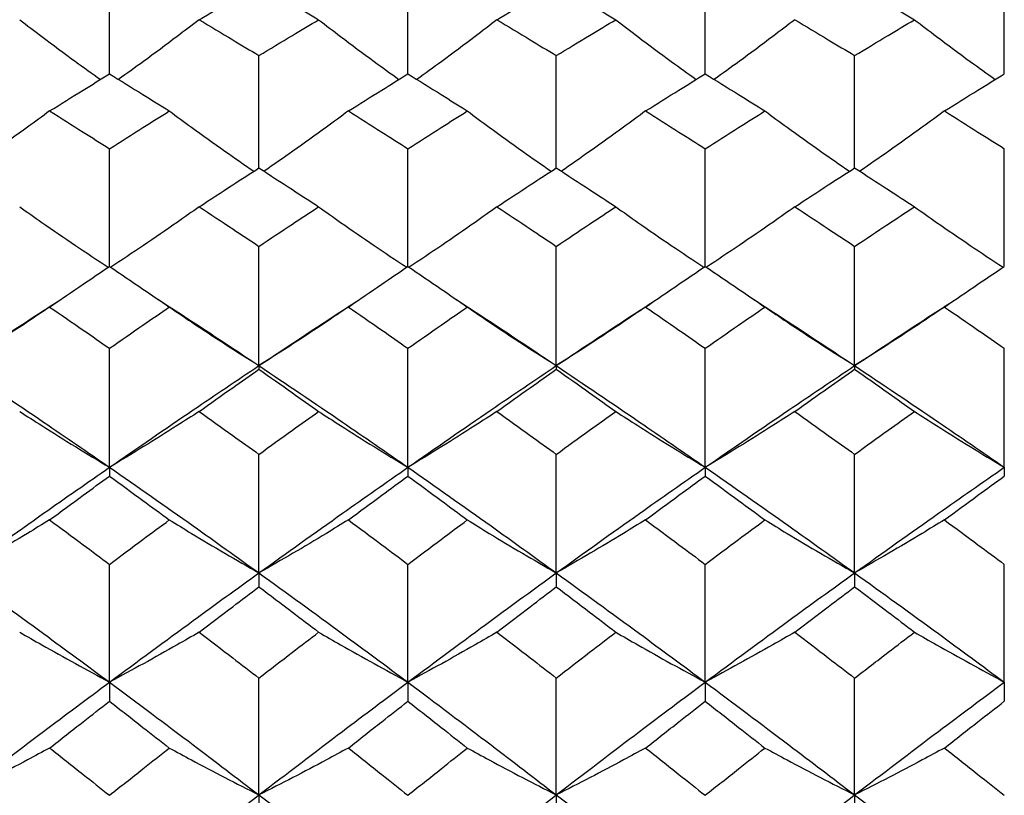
# Model space of a CAD drawing. Header units: inches. Extents: x 1.7 to 20.7, y 4 to 15.1.
# Tile 23 of 54: x 13.639 to 14.097, y 6.342 to 6.703. Entities that reach past the tile are written whole.
import ezdxf

# ---------------------------------------------------------------- set-up
doc = ezdxf.new("R2010")
doc.units = ezdxf.units.IN
doc.header["$MEASUREMENT"] = 0

msp = doc.modelspace()

# ---------------------------------------------------------------- linework, layer by layer
at = {"color": 7, "linetype": 'Continuous', "lineweight": 25}
for p, q in [((13.68046, 6.6775), (13.68046, 6.72713)), ((13.81938, 6.6775), (13.81938, 6.72713)), ((13.95778, 6.6775), (13.95778, 6.72713)), ((14.09701, 6.6775), (14.09701, 6.72713)), ((13.75004, 6.63376), (13.75004, 6.68599)), ((13.88846, 6.63376), (13.88846, 6.68599)), ((14.02734, 6.63376), (14.02734, 6.68599)), ((13.68046, 6.58793), (13.68046, 6.64267)), ((13.81938, 6.58793), (13.81938, 6.64267)), ((13.95778, 6.58793), (13.95778, 6.64267)), ((14.09701, 6.58793), (14.09701, 6.64267)), ((13.75004, 6.54175), (13.75004, 6.59726)), ((13.88846, 6.54175), (13.88846, 6.59726)), ((14.02734, 6.54175), (14.02734, 6.59726)), ((13.68046, 6.49445), (13.68046, 6.54983)), ((13.81938, 6.49445), (13.81938, 6.54983)), ((13.95778, 6.49445), (13.95778, 6.54983)), ((14.09701, 6.49445), (14.09701, 6.54983)), ((13.75004, 6.54175), (13.75004, 6.54011)), ((13.88846, 6.54175), (13.88846, 6.54011)), ((14.02734, 6.54175), (14.02734, 6.54011)), ((13.75004, 6.44532), (13.75004, 6.50047)), ((13.88846, 6.44532), (13.88846, 6.50047)), ((14.02734, 6.44532), (14.02734, 6.50047)), ((13.68046, 6.49445), (13.68046, 6.49038)), ((13.81938, 6.49445), (13.81938, 6.49038)), ((13.95778, 6.49445), (13.95778, 6.49038)), ((14.09701, 6.49445), (14.09701, 6.49038)), ((13.68046, 6.39448), (13.68046, 6.4493)), ((13.81938, 6.39448), (13.81938, 6.4493)), ((13.95778, 6.39448), (13.95778, 6.4493)), ((14.09701, 6.39448), (14.09701, 6.4493)), ((13.75004, 6.44532), (13.75004, 6.43885)), ((13.88846, 6.44532), (13.88846, 6.43885)), ((14.02734, 6.44532), (14.02734, 6.43885)), ((13.68046, 6.39448), (13.68046, 6.38561)), ((13.75004, 6.34201), (13.75004, 6.39639)), ((13.81938, 6.39448), (13.81938, 6.38561)), ((13.88846, 6.34201), (13.88846, 6.39639)), ((13.95778, 6.39448), (13.95778, 6.38561)), ((14.02734, 6.34201), (14.02734, 6.39639)), ((14.09701, 6.39448), (14.09701, 6.38561)), ((13.75004, 6.34201), (13.75004, 6.33075)), ((13.88846, 6.34201), (13.88846, 6.33075)), ((14.02734, 6.34201), (14.02734, 6.33075))]:
    msp.add_line(p, q, dxfattribs=at)
for points, knots in [([(13.72223, 6.70271), (13.72742, 6.70579), (13.73669, 6.71129), (13.74596, 6.7167), (13.75004, 6.71908)], [0, 0, 0, 0, 0.5601483, 1, 1, 1, 1]), ([(13.75004, 6.71908), (13.75522, 6.71605), (13.76448, 6.71064), (13.77374, 6.70513), (13.77781, 6.70271)], [0, 0, 0, 0, 0.560187, 1, 1, 1, 1]), ([(13.86083, 6.70271), (13.86598, 6.70579), (13.87519, 6.71129), (13.8844, 6.7167), (13.88846, 6.71908)], [0, 0, 0, 0, 0.559709, 1, 1, 1, 1]), ([(13.88846, 6.71908), (13.89362, 6.71605), (13.90285, 6.71063), (13.91208, 6.70514), (13.91615, 6.70271)], [0, 0, 0, 0, 0.5597473, 1, 1, 1, 1]), ([(14.02734, 6.71908), (14.03254, 6.71605), (14.04182, 6.71064), (14.05111, 6.70513), (14.0552, 6.70271)], [0, 0, 0, 0, 0.559941, 1, 1, 1, 1]), ([(13.63866, 6.70271), (13.64209, 6.7001), (13.65066, 6.69357), (13.66317, 6.68428), (13.67236, 6.6777), (13.67625, 6.67491)], [0, 0, 0, 0, 0.277546, 0.693952, 1, 1, 1, 1]), ([(13.72223, 6.70271), (13.7188, 6.7001), (13.71024, 6.69357), (13.69774, 6.68428), (13.68855, 6.6777), (13.68466, 6.67491)], [0, 0, 0, 0, 0.277535, 0.693928, 1, 1, 1, 1]), ([(13.72223, 6.70271), (13.72742, 6.69962), (13.73669, 6.69409), (13.74596, 6.68846), (13.75004, 6.68599)], [0, 0, 0, 0, 0.560148, 1, 1, 1, 1]), ([(13.75004, 6.68599), (13.75522, 6.68914), (13.76448, 6.69475), (13.77374, 6.70028), (13.77781, 6.70271)], [0, 0, 0, 0, 0.560187, 1, 1, 1, 1]), ([(13.77781, 6.70271), (13.78122, 6.7001), (13.78975, 6.69357), (13.80219, 6.68429), (13.81133, 6.6777), (13.8152, 6.67491)], [0, 0, 0, 0, 0.277535, 0.693919, 1, 1, 1, 1]), ([(13.86083, 6.70271), (13.85743, 6.7001), (13.84894, 6.69356), (13.83654, 6.68427), (13.82742, 6.6777), (13.82356, 6.67491)], [0, 0, 0, 0, 0.277541, 0.693944, 1, 1, 1, 1]), ([(13.86083, 6.70271), (13.86598, 6.69962), (13.87519, 6.69408), (13.8844, 6.68847), (13.88846, 6.68599)], [0, 0, 0, 0, 0.559709, 1, 1, 1, 1]), ([(13.88846, 6.68599), (13.89362, 6.68914), (13.90285, 6.69476), (13.91208, 6.70028), (13.91615, 6.70271)], [0, 0, 0, 0, 0.559747, 1, 1, 1, 1]), ([(13.91615, 6.70271), (13.91956, 6.7001), (13.92809, 6.69356), (13.94054, 6.68428), (13.9497, 6.6777), (13.95358, 6.67491)], [0, 0, 0, 0, 0.277556, 0.693984, 1, 1, 1, 1]), ([(13.99949, 6.70271), (13.99607, 6.7001), (13.98752, 6.69357), (13.97503, 6.68428), (13.96586, 6.6777), (13.96197, 6.67491)], [0, 0, 0, 0, 0.277525, 0.693895, 1, 1, 1, 1]), ([(13.99949, 6.70271), (14.00469, 6.69962), (14.01397, 6.69408), (14.02325, 6.68847), (14.02734, 6.68599)], [0, 0, 0, 0, 0.559902, 1, 1, 1, 1]), ([(14.02734, 6.68599), (14.03254, 6.68914), (14.04182, 6.69475), (14.05111, 6.70028), (14.0552, 6.70271)], [0, 0, 0, 0, 0.559941, 1, 1, 1, 1]), ([(14.0552, 6.70271), (14.05863, 6.7001), (14.0672, 6.69357), (14.07971, 6.68428), (14.0889, 6.6777), (14.0928, 6.67491)], [0, 0, 0, 0, 0.277549, 0.69396, 1, 1, 1, 1]), ([(13.65259, 6.66026), (13.6578, 6.6635), (13.66709, 6.66929), (13.67637, 6.67499), (13.68046, 6.6775)], [0, 0, 0, 0, 0.560052, 1, 1, 1, 1]), ([(13.68046, 6.6775), (13.68566, 6.6743), (13.69494, 6.6686), (13.70423, 6.66281), (13.70831, 6.66026)], [0, 0, 0, 0, 0.5600903, 1, 1, 1, 1]), ([(13.79168, 6.66026), (13.79685, 6.6635), (13.80609, 6.66929), (13.81532, 6.67499), (13.81938, 6.6775)], [0, 0, 0, 0, 0.560245, 1, 1, 1, 1]), ([(13.81938, 6.6775), (13.82455, 6.6743), (13.83377, 6.6686), (13.84298, 6.66281), (13.84703, 6.66026)], [0, 0, 0, 0, 0.560284, 1, 1, 1, 1]), ([(13.93001, 6.66026), (13.93519, 6.6635), (13.94444, 6.66929), (13.9537, 6.67499), (13.95778, 6.6775)], [0, 0, 0, 0, 0.559805, 1, 1, 1, 1]), ([(13.95778, 6.6775), (13.96296, 6.67431), (13.97223, 6.6686), (13.9815, 6.66281), (13.98558, 6.66026)], [0, 0, 0, 0, 0.559844, 1, 1, 1, 1]), ([(14.06913, 6.66026), (14.07434, 6.6635), (14.08363, 6.66929), (14.09292, 6.67499), (14.09701, 6.6775)], [0, 0, 0, 0, 0.559999, 1, 1, 1, 1]), ([(13.65259, 6.66026), (13.64917, 6.65774), (13.6406, 6.65144), (13.62748, 6.64207), (13.61768, 6.63531), (13.61318, 6.63221)], [0, 0, 0, 0, 0.264903, 0.662342, 1, 1, 1, 1]), ([(13.65259, 6.66026), (13.6578, 6.657), (13.66709, 6.65118), (13.67637, 6.64527), (13.68046, 6.64267)], [0, 0, 0, 0, 0.5600516, 1, 1, 1, 1]), ([(13.68046, 6.64267), (13.68566, 6.64598), (13.69494, 6.65188), (13.70423, 6.6577), (13.70831, 6.66026)], [0, 0, 0, 0, 0.56009, 1, 1, 1, 1]), ([(13.70831, 6.66026), (13.71173, 6.65774), (13.72029, 6.65145), (13.73337, 6.64208), (13.74316, 6.63532), (13.74765, 6.63221)], [0, 0, 0, 0, 0.264909, 0.662353, 1, 1, 1, 1]), ([(13.79168, 6.66026), (13.78827, 6.65774), (13.77973, 6.65144), (13.76668, 6.64207), (13.7569, 6.63531), (13.75242, 6.63221)], [0, 0, 0, 0, 0.264905, 0.66235, 1, 1, 1, 1]), ([(13.79168, 6.66026), (13.79685, 6.657), (13.80609, 6.65118), (13.81532, 6.64527), (13.81938, 6.64267)], [0, 0, 0, 0, 0.560245, 1, 1, 1, 1]), ([(13.81938, 6.64267), (13.82455, 6.64598), (13.83377, 6.65188), (13.84298, 6.6577), (13.84703, 6.66026)], [0, 0, 0, 0, 0.560284, 1, 1, 1, 1]), ([(13.84703, 6.66026), (13.85042, 6.65774), (13.85891, 6.65144), (13.8719, 6.64207), (13.88162, 6.63531), (13.88609, 6.63221)], [0, 0, 0, 0, 0.2649166, 0.6623747, 1, 1, 1, 1]), ([(13.93001, 6.66026), (13.9266, 6.65774), (13.91808, 6.65145), (13.90505, 6.64208), (13.8953, 6.63532), (13.89083, 6.63221)], [0, 0, 0, 0, 0.264899, 0.662325, 1, 1, 1, 1]), ([(13.93001, 6.66026), (13.93519, 6.657), (13.94444, 6.65118), (13.9537, 6.64527), (13.95778, 6.64267)], [0, 0, 0, 0, 0.559805, 1, 1, 1, 1]), ([(13.95778, 6.64267), (13.96296, 6.64598), (13.97223, 6.65188), (13.9815, 6.6577), (13.98558, 6.66026)], [0, 0, 0, 0, 0.559844, 1, 1, 1, 1]), ([(13.98558, 6.66026), (13.989, 6.65774), (13.99756, 6.65144), (14.01065, 6.64207), (14.02045, 6.63531), (14.02495, 6.63221)], [0, 0, 0, 0, 0.264913, 0.662369, 1, 1, 1, 1]), ([(14.06913, 6.66026), (14.06571, 6.65774), (14.05714, 6.65145), (14.04403, 6.64207), (14.03423, 6.63532), (14.02973, 6.63221)], [0, 0, 0, 0, 0.264902, 0.662339, 1, 1, 1, 1]), ([(14.06913, 6.66026), (14.07434, 6.657), (14.08363, 6.65118), (14.09292, 6.64527), (14.09701, 6.64267)], [0, 0, 0, 0, 0.559999, 1, 1, 1, 1]), ([(13.72223, 6.61567), (13.72742, 6.61907), (13.73669, 6.62513), (13.74596, 6.63112), (13.75004, 6.63376)], [0, 0, 0, 0, 0.560148, 1, 1, 1, 1]), ([(13.75004, 6.63376), (13.75522, 6.6304), (13.76448, 6.62441), (13.77374, 6.61834), (13.77781, 6.61567)], [0, 0, 0, 0, 0.560187, 1, 1, 1, 1]), ([(13.86083, 6.61567), (13.86598, 6.61907), (13.87519, 6.62514), (13.8844, 6.63112), (13.88846, 6.63376)], [0, 0, 0, 0, 0.559709, 1, 1, 1, 1]), ([(13.88846, 6.63376), (13.89362, 6.6304), (13.90285, 6.62441), (13.91208, 6.61834), (13.91615, 6.61567)], [0, 0, 0, 0, 0.5597473, 1, 1, 1, 1]), ([(13.99949, 6.61567), (14.00469, 6.61907), (14.01397, 6.62514), (14.02325, 6.63112), (14.02734, 6.63376)], [0, 0, 0, 0, 0.559902, 1, 1, 1, 1]), ([(14.02734, 6.63376), (14.03254, 6.6304), (14.04182, 6.62441), (14.05111, 6.61834), (14.0552, 6.61567)], [0, 0, 0, 0, 0.559941, 1, 1, 1, 1]), ([(13.63866, 6.61567), (13.64209, 6.61325), (13.65066, 6.60721), (13.66436, 6.5978), (13.67477, 6.59092), (13.67988, 6.58754)], [0, 0, 0, 0, 0.253422, 0.633635, 1, 1, 1, 1]), ([(13.72223, 6.61567), (13.7188, 6.61325), (13.71024, 6.60721), (13.69655, 6.5978), (13.68614, 6.59091), (13.68104, 6.58754)], [0, 0, 0, 0, 0.253419, 0.63363, 1, 1, 1, 1]), ([(13.72223, 6.61567), (13.72742, 6.61225), (13.73669, 6.60616), (13.74596, 6.59997), (13.75004, 6.59726)], [0, 0, 0, 0, 0.560148, 1, 1, 1, 1]), ([(13.75004, 6.59726), (13.75522, 6.60072), (13.76448, 6.60689), (13.77374, 6.61299), (13.77781, 6.61567)], [0, 0, 0, 0, 0.560187, 1, 1, 1, 1]), ([(13.77781, 6.61567), (13.78122, 6.61325), (13.78974, 6.60721), (13.80338, 6.59781), (13.81373, 6.59092), (13.8188, 6.58754)], [0, 0, 0, 0, 0.253424, 0.633635, 1, 1, 1, 1]), ([(13.86083, 6.61567), (13.85743, 6.61325), (13.84894, 6.6072), (13.83535, 6.5978), (13.82503, 6.59091), (13.81996, 6.58754)], [0, 0, 0, 0, 0.2534176, 0.6336285, 1, 1, 1, 1]), ([(13.86083, 6.61567), (13.86598, 6.61225), (13.87519, 6.60615), (13.8844, 6.59998), (13.88846, 6.59726)], [0, 0, 0, 0, 0.559709, 1, 1, 1, 1]), ([(13.88846, 6.59726), (13.89362, 6.60071), (13.90285, 6.60689), (13.91208, 6.61299), (13.91615, 6.61567)], [0, 0, 0, 0, 0.559747, 1, 1, 1, 1]), ([(13.91615, 6.61567), (13.91956, 6.61325), (13.92809, 6.6072), (13.94174, 6.5978), (13.95211, 6.59091), (13.9572, 6.58754)], [0, 0, 0, 0, 0.25342, 0.633634, 1, 1, 1, 1]), ([(13.99949, 6.61567), (13.99607, 6.61325), (13.98752, 6.60721), (13.97384, 6.59781), (13.96345, 6.59092), (13.95836, 6.58754)], [0, 0, 0, 0, 0.253422, 0.633631, 1, 1, 1, 1]), ([(13.99949, 6.61567), (14.00469, 6.61225), (14.01397, 6.60615), (14.02325, 6.59998), (14.02734, 6.59726)], [0, 0, 0, 0, 0.5599021, 1, 1, 1, 1]), ([(14.02734, 6.59726), (14.03254, 6.60071), (14.04182, 6.60689), (14.05111, 6.61299), (14.0552, 6.61567)], [0, 0, 0, 0, 0.5599408, 1, 1, 1, 1]), ([(14.0552, 6.61567), (14.05863, 6.61325), (14.0672, 6.60721), (14.08091, 6.5978), (14.09132, 6.59092), (14.09642, 6.58754)], [0, 0, 0, 0, 0.253422, 0.633635, 1, 1, 1, 1]), ([(13.65259, 6.56903), (13.6578, 6.57258), (13.66709, 6.57892), (13.67637, 6.58518), (13.68046, 6.58793)], [0, 0, 0, 0, 0.560052, 1, 1, 1, 1]), ([(13.68046, 6.58793), (13.68566, 6.58442), (13.69494, 6.57816), (13.70423, 6.57182), (13.70831, 6.56903)], [0, 0, 0, 0, 0.56009, 1, 1, 1, 1]), ([(13.79168, 6.56903), (13.79685, 6.57258), (13.80609, 6.57892), (13.81532, 6.58518), (13.81938, 6.58793)], [0, 0, 0, 0, 0.560245, 1, 1, 1, 1]), ([(13.81938, 6.58793), (13.82455, 6.58442), (13.83377, 6.57816), (13.84298, 6.57182), (13.84703, 6.56903)], [0, 0, 0, 0, 0.560284, 1, 1, 1, 1]), ([(13.93001, 6.56903), (13.93519, 6.57258), (13.94444, 6.57892), (13.9537, 6.58517), (13.95778, 6.58793)], [0, 0, 0, 0, 0.5598054, 1, 1, 1, 1]), ([(13.95778, 6.58793), (13.96296, 6.58442), (13.97223, 6.57816), (13.9815, 6.57182), (13.98558, 6.56903)], [0, 0, 0, 0, 0.559844, 1, 1, 1, 1]), ([(14.06913, 6.56903), (14.07434, 6.57258), (14.08363, 6.57892), (14.09292, 6.58518), (14.09701, 6.58793)], [0, 0, 0, 0, 0.559999, 1, 1, 1, 1]), ([(13.61079, 6.54175), (13.6238, 6.55038), (13.63948, 6.56078), (13.65515, 6.57086), (13.65782, 6.57257)], [0, 0, 0, 0, 0.829618, 1, 1, 1, 1]), ([(13.65259, 6.56903), (13.64917, 6.56672), (13.6406, 6.56094), (13.6267, 6.55182), (13.61609, 6.54511), (13.61079, 6.54175)], [0, 0, 0, 0, 0.24994, 0.624929, 1, 1, 1, 1]), ([(13.65259, 6.56903), (13.6578, 6.56547), (13.66709, 6.5591), (13.67637, 6.55266), (13.68046, 6.54983)], [0, 0, 0, 0, 0.5600516, 1, 1, 1, 1]), ([(13.68046, 6.54983), (13.68566, 6.55343), (13.69494, 6.55987), (13.70423, 6.56623), (13.70831, 6.56903)], [0, 0, 0, 0, 0.56009, 1, 1, 1, 1]), ([(13.70308, 6.57254), (13.70854, 6.56903), (13.7242, 6.55895), (13.73984, 6.54853), (13.75004, 6.54175)], [0, 0, 0, 0, 0.348603, 1, 1, 1, 1]), ([(13.70831, 6.56903), (13.71173, 6.56672), (13.72029, 6.56094), (13.73416, 6.55182), (13.74474, 6.54511), (13.75004, 6.54175)], [0, 0, 0, 0, 0.249942, 0.624931, 1, 1, 1, 1]), ([(13.75004, 6.54175), (13.763, 6.55038), (13.77863, 6.56078), (13.79423, 6.57086), (13.79688, 6.57258)], [0, 0, 0, 0, 0.8300629, 1, 1, 1, 1]), ([(13.79168, 6.56903), (13.78827, 6.56672), (13.77974, 6.56094), (13.76589, 6.55181), (13.75532, 6.5451), (13.75004, 6.54175)], [0, 0, 0, 0, 0.249936, 0.624924, 1, 1, 1, 1]), ([(13.79168, 6.56903), (13.79685, 6.56547), (13.80609, 6.55911), (13.81532, 6.55266), (13.81938, 6.54983)], [0, 0, 0, 0, 0.560245, 1, 1, 1, 1]), ([(13.81938, 6.54983), (13.82455, 6.55343), (13.83377, 6.55987), (13.84298, 6.56624), (13.84703, 6.56903)], [0, 0, 0, 0, 0.5602837, 1, 1, 1, 1]), ([(13.84184, 6.57253), (13.84725, 6.56902), (13.86279, 6.55894), (13.87833, 6.54854), (13.88846, 6.54175)], [0, 0, 0, 0, 0.348072, 1, 1, 1, 1]), ([(13.84703, 6.56903), (13.85042, 6.56672), (13.85891, 6.56094), (13.87268, 6.55181), (13.8832, 6.5451), (13.88846, 6.54175)], [0, 0, 0, 0, 0.249938, 0.624924, 1, 1, 1, 1]), ([(13.88846, 6.54175), (13.90137, 6.55038), (13.91695, 6.56079), (13.93255, 6.57085), (13.93522, 6.57257)], [0, 0, 0, 0, 0.829052, 1, 1, 1, 1]), ([(13.93001, 6.56903), (13.9266, 6.56672), (13.91808, 6.56094), (13.90426, 6.55182), (13.89373, 6.54511), (13.88846, 6.54175)], [0, 0, 0, 0, 0.249944, 0.624934, 1, 1, 1, 1]), ([(13.93001, 6.56903), (13.93519, 6.56547), (13.94444, 6.5591), (13.9537, 6.55266), (13.95778, 6.54983)], [0, 0, 0, 0, 0.559805, 1, 1, 1, 1]), ([(13.95778, 6.54983), (13.96296, 6.55343), (13.97223, 6.55987), (13.9815, 6.56623), (13.98558, 6.56903)], [0, 0, 0, 0, 0.559844, 1, 1, 1, 1]), ([(13.98035, 6.57254), (13.9858, 6.56903), (14.00146, 6.55894), (14.01712, 6.54854), (14.02734, 6.54175)], [0, 0, 0, 0, 0.3480007, 1, 1, 1, 1]), ([(13.98558, 6.56903), (13.989, 6.56672), (13.99756, 6.56094), (14.01144, 6.55181), (14.02204, 6.54511), (14.02734, 6.54175)], [0, 0, 0, 0, 0.249938, 0.624926, 1, 1, 1, 1]), ([(14.02734, 6.54175), (14.04034, 6.55038), (14.05601, 6.56078), (14.07169, 6.57086), (14.07436, 6.57257)], [0, 0, 0, 0, 0.8295042, 1, 1, 1, 1]), ([(14.06913, 6.56903), (14.06571, 6.56672), (14.05714, 6.56094), (14.04324, 6.55182), (14.03264, 6.54511), (14.02734, 6.54175)], [0, 0, 0, 0, 0.249941, 0.62493, 1, 1, 1, 1]), ([(14.06913, 6.56903), (14.07434, 6.56547), (14.08363, 6.5591), (14.09292, 6.55266), (14.09701, 6.54983)], [0, 0, 0, 0, 0.559999, 1, 1, 1, 1]), ([(13.61079, 6.54175), (13.6238, 6.53305), (13.64702, 6.5175), (13.67024, 6.50149), (13.68046, 6.49445)], [0, 0, 0, 0, 0.56006, 1, 1, 1, 1]), ([(13.68046, 6.49445), (13.69346, 6.5034), (13.71666, 6.51939), (13.73984, 6.53492), (13.75004, 6.54175)], [0, 0, 0, 0, 0.560305, 1, 1, 1, 1]), ([(13.75004, 6.54175), (13.763, 6.53304), (13.78613, 6.51751), (13.80923, 6.50149), (13.81938, 6.49445)], [0, 0, 0, 0, 0.560549, 1, 1, 1, 1]), ([(13.81938, 6.49445), (13.83228, 6.5034), (13.8553, 6.51939), (13.87833, 6.53492), (13.88846, 6.54175)], [0, 0, 0, 0, 0.560043, 1, 1, 1, 1]), ([(13.88846, 6.54175), (13.90137, 6.53305), (13.92446, 6.51749), (13.94759, 6.50149), (13.95778, 6.49445)], [0, 0, 0, 0, 0.5594358, 1, 1, 1, 1]), ([(13.95778, 6.49445), (13.97075, 6.5034), (13.99393, 6.5194), (14.01712, 6.53492), (14.02734, 6.54175)], [0, 0, 0, 0, 0.559681, 1, 1, 1, 1]), ([(14.02734, 6.54175), (14.04034, 6.53305), (14.06356, 6.5175), (14.08678, 6.50149), (14.09701, 6.49445)], [0, 0, 0, 0, 0.559926, 1, 1, 1, 1]), ([(13.72223, 6.52044), (13.72742, 6.52413), (13.73669, 6.53072), (13.74596, 6.53724), (13.75004, 6.54011)], [0, 0, 0, 0, 0.560148, 1, 1, 1, 1]), ([(13.75004, 6.54011), (13.75522, 6.53646), (13.76448, 6.52994), (13.77374, 6.52334), (13.77781, 6.52044)], [0, 0, 0, 0, 0.560187, 1, 1, 1, 1]), ([(13.86083, 6.52044), (13.86598, 6.52413), (13.87519, 6.53073), (13.8844, 6.53724), (13.88846, 6.54011)], [0, 0, 0, 0, 0.559709, 1, 1, 1, 1]), ([(13.88846, 6.54011), (13.89362, 6.53646), (13.90285, 6.52993), (13.91208, 6.52334), (13.91615, 6.52044)], [0, 0, 0, 0, 0.559747, 1, 1, 1, 1]), ([(13.99949, 6.52044), (14.00469, 6.52413), (14.01397, 6.53072), (14.02325, 6.53724), (14.02734, 6.54011)], [0, 0, 0, 0, 0.5599021, 1, 1, 1, 1]), ([(14.02734, 6.54011), (14.03254, 6.53646), (14.04182, 6.52994), (14.05111, 6.52334), (14.0552, 6.52044)], [0, 0, 0, 0, 0.559941, 1, 1, 1, 1]), ([(13.63866, 6.52044), (13.64209, 6.51824), (13.65066, 6.51273), (13.66456, 6.50404), (13.67516, 6.49764), (13.68046, 6.49445)], [0, 0, 0, 0, 0.249941, 0.624929, 1, 1, 1, 1]), ([(13.72223, 6.52044), (13.7188, 6.51824), (13.71024, 6.51273), (13.69636, 6.50403), (13.68576, 6.49764), (13.68046, 6.49445)], [0, 0, 0, 0, 0.249938, 0.624926, 1, 1, 1, 1]), ([(13.72223, 6.52044), (13.72742, 6.51673), (13.73669, 6.51011), (13.74596, 6.50342), (13.75004, 6.50047)], [0, 0, 0, 0, 0.560148, 1, 1, 1, 1]), ([(13.75004, 6.50047), (13.75522, 6.50422), (13.76448, 6.51091), (13.77374, 6.51753), (13.77781, 6.52044)], [0, 0, 0, 0, 0.560187, 1, 1, 1, 1]), ([(13.77781, 6.52044), (13.78122, 6.51824), (13.78974, 6.51273), (13.80357, 6.50404), (13.81411, 6.49764), (13.81938, 6.49445)], [0, 0, 0, 0, 0.249944, 0.624933, 1, 1, 1, 1]), ([(13.86083, 6.52044), (13.85743, 6.51824), (13.84894, 6.51272), (13.83516, 6.50403), (13.82464, 6.49764), (13.81938, 6.49445)], [0, 0, 0, 0, 0.249936, 0.624923, 1, 1, 1, 1]), ([(13.86083, 6.52044), (13.86598, 6.51673), (13.87519, 6.51011), (13.8844, 6.50342), (13.88846, 6.50047)], [0, 0, 0, 0, 0.5597087, 1, 1, 1, 1]), ([(13.88846, 6.50047), (13.89362, 6.50422), (13.90285, 6.51091), (13.91208, 6.51753), (13.91615, 6.52044)], [0, 0, 0, 0, 0.5597473, 1, 1, 1, 1]), ([(13.91615, 6.52044), (13.91956, 6.51824), (13.92809, 6.51272), (13.94193, 6.50403), (13.95249, 6.49764), (13.95778, 6.49445)], [0, 0, 0, 0, 0.249936, 0.624924, 1, 1, 1, 1]), ([(13.99949, 6.52044), (13.99607, 6.51824), (13.98752, 6.51273), (13.97365, 6.50404), (13.96307, 6.49764), (13.95778, 6.49445)], [0, 0, 0, 0, 0.2499425, 0.6249317, 1, 1, 1, 1]), ([(13.99949, 6.52044), (14.00469, 6.51673), (14.01397, 6.51011), (14.02325, 6.50342), (14.02734, 6.50047)], [0, 0, 0, 0, 0.5599021, 1, 1, 1, 1]), ([(14.02734, 6.50047), (14.03254, 6.50422), (14.04182, 6.51091), (14.05111, 6.51753), (14.0552, 6.52044)], [0, 0, 0, 0, 0.559941, 1, 1, 1, 1]), ([(14.0552, 6.52044), (14.05863, 6.51824), (14.0672, 6.51273), (14.0811, 6.50404), (14.0917, 6.49764), (14.09701, 6.49445)], [0, 0, 0, 0, 0.24994, 0.624928, 1, 1, 1, 1]), ([(13.61079, 6.44532), (13.6238, 6.45461), (13.64702, 6.4712), (13.67024, 6.48734), (13.68046, 6.49445)], [0, 0, 0, 0, 0.56006, 1, 1, 1, 1]), ([(13.65259, 6.46998), (13.6578, 6.47381), (13.66709, 6.48064), (13.67637, 6.48741), (13.68046, 6.49038)], [0, 0, 0, 0, 0.560052, 1, 1, 1, 1]), ([(13.68046, 6.49445), (13.69346, 6.48539), (13.71666, 6.46924), (13.73984, 6.45263), (13.75004, 6.44532)], [0, 0, 0, 0, 0.560305, 1, 1, 1, 1]), ([(13.68046, 6.49038), (13.68566, 6.48659), (13.69494, 6.47983), (13.70423, 6.47299), (13.70831, 6.46998)], [0, 0, 0, 0, 0.56009, 1, 1, 1, 1]), ([(13.75004, 6.44532), (13.763, 6.45461), (13.78613, 6.47119), (13.80923, 6.48734), (13.81938, 6.49445)], [0, 0, 0, 0, 0.560549, 1, 1, 1, 1]), ([(13.79168, 6.46998), (13.79685, 6.47381), (13.80609, 6.48064), (13.81532, 6.48741), (13.81938, 6.49038)], [0, 0, 0, 0, 0.560245, 1, 1, 1, 1]), ([(13.81938, 6.49445), (13.83228, 6.48539), (13.8553, 6.46923), (13.87833, 6.45263), (13.88846, 6.44532)], [0, 0, 0, 0, 0.560043, 1, 1, 1, 1]), ([(13.81938, 6.49038), (13.82455, 6.48659), (13.83377, 6.47983), (13.84298, 6.47299), (13.84703, 6.46998)], [0, 0, 0, 0, 0.560284, 1, 1, 1, 1]), ([(13.88846, 6.44532), (13.90137, 6.45461), (13.92446, 6.47121), (13.94759, 6.48734), (13.95778, 6.49445)], [0, 0, 0, 0, 0.559436, 1, 1, 1, 1]), ([(13.93001, 6.46998), (13.93519, 6.47381), (13.94444, 6.48064), (13.9537, 6.48741), (13.95778, 6.49038)], [0, 0, 0, 0, 0.559805, 1, 1, 1, 1]), ([(13.95778, 6.49445), (13.97075, 6.4854), (13.99393, 6.46923), (14.01712, 6.45263), (14.02734, 6.44532)], [0, 0, 0, 0, 0.559681, 1, 1, 1, 1]), ([(13.95778, 6.49038), (13.96296, 6.48659), (13.97223, 6.47983), (13.9815, 6.47299), (13.98558, 6.46998)], [0, 0, 0, 0, 0.559844, 1, 1, 1, 1]), ([(14.02734, 6.44532), (14.04034, 6.45461), (14.06356, 6.4712), (14.08678, 6.48734), (14.09701, 6.49445)], [0, 0, 0, 0, 0.559926, 1, 1, 1, 1]), ([(14.06913, 6.46998), (14.07434, 6.47381), (14.08363, 6.48064), (14.09292, 6.48741), (14.09701, 6.49038)], [0, 0, 0, 0, 0.559999, 1, 1, 1, 1]), ([(13.65259, 6.46998), (13.64917, 6.46789), (13.6406, 6.46266), (13.6267, 6.45442), (13.61609, 6.44836), (13.61079, 6.44532)], [0, 0, 0, 0, 0.24994, 0.624929, 1, 1, 1, 1]), ([(13.65259, 6.46998), (13.6578, 6.46614), (13.66709, 6.45928), (13.67637, 6.45235), (13.68046, 6.4493)], [0, 0, 0, 0, 0.5600516, 1, 1, 1, 1]), ([(13.68046, 6.4493), (13.68566, 6.45318), (13.69494, 6.4601), (13.70423, 6.46696), (13.70831, 6.46998)], [0, 0, 0, 0, 0.56009, 1, 1, 1, 1]), ([(13.70831, 6.46998), (13.71173, 6.46789), (13.72029, 6.46267), (13.73416, 6.45442), (13.74474, 6.44836), (13.75004, 6.44532)], [0, 0, 0, 0, 0.249942, 0.624931, 1, 1, 1, 1]), ([(13.79168, 6.46998), (13.78827, 6.46789), (13.77974, 6.46266), (13.76589, 6.45442), (13.75532, 6.44836), (13.75004, 6.44532)], [0, 0, 0, 0, 0.249936, 0.624924, 1, 1, 1, 1]), ([(13.79168, 6.46998), (13.79685, 6.46614), (13.80609, 6.45928), (13.81532, 6.45234), (13.81938, 6.4493)], [0, 0, 0, 0, 0.560245, 1, 1, 1, 1]), ([(13.81938, 6.4493), (13.82455, 6.45318), (13.83377, 6.4601), (13.84298, 6.46696), (13.84703, 6.46998)], [0, 0, 0, 0, 0.560284, 1, 1, 1, 1]), ([(13.84703, 6.46998), (13.85042, 6.46789), (13.85891, 6.46266), (13.87268, 6.45442), (13.8832, 6.44836), (13.88846, 6.44532)], [0, 0, 0, 0, 0.249938, 0.624924, 1, 1, 1, 1]), ([(13.93001, 6.46998), (13.9266, 6.46789), (13.91808, 6.46267), (13.90426, 6.45443), (13.89373, 6.44836), (13.88846, 6.44532)], [0, 0, 0, 0, 0.249944, 0.624934, 1, 1, 1, 1]), ([(13.93001, 6.46998), (13.93519, 6.46614), (13.94444, 6.45927), (13.9537, 6.45235), (13.95778, 6.4493)], [0, 0, 0, 0, 0.559805, 1, 1, 1, 1]), ([(13.95778, 6.4493), (13.96296, 6.45318), (13.97223, 6.46011), (13.9815, 6.46696), (13.98558, 6.46998)], [0, 0, 0, 0, 0.559844, 1, 1, 1, 1]), ([(13.98558, 6.46998), (13.989, 6.46789), (13.99756, 6.46266), (14.01144, 6.45442), (14.02204, 6.44836), (14.02734, 6.44532)], [0, 0, 0, 0, 0.249938, 0.624926, 1, 1, 1, 1]), ([(14.06913, 6.46998), (14.06571, 6.46789), (14.05714, 6.46267), (14.04324, 6.45442), (14.03264, 6.44836), (14.02734, 6.44532)], [0, 0, 0, 0, 0.2499408, 0.6249297, 1, 1, 1, 1]), ([(14.06913, 6.46998), (14.07434, 6.46614), (14.08363, 6.45928), (14.09292, 6.45235), (14.09701, 6.4493)], [0, 0, 0, 0, 0.5599988, 1, 1, 1, 1]), ([(13.61079, 6.44532), (13.6238, 6.43595), (13.64702, 6.4192), (13.67024, 6.40203), (13.68046, 6.39448)], [0, 0, 0, 0, 0.56006, 1, 1, 1, 1]), ([(13.68046, 6.39448), (13.69346, 6.40408), (13.71666, 6.42123), (13.73984, 6.43796), (13.75004, 6.44532)], [0, 0, 0, 0, 0.560305, 1, 1, 1, 1]), ([(13.75004, 6.44532), (13.763, 6.43594), (13.78613, 6.41921), (13.80923, 6.40203), (13.81938, 6.39448)], [0, 0, 0, 0, 0.560549, 1, 1, 1, 1]), ([(13.81938, 6.39448), (13.83228, 6.40408), (13.8553, 6.42123), (13.87833, 6.43796), (13.88846, 6.44532)], [0, 0, 0, 0, 0.560043, 1, 1, 1, 1]), ([(13.88846, 6.44532), (13.90137, 6.43595), (13.92446, 6.41918), (13.94759, 6.40204), (13.95778, 6.39448)], [0, 0, 0, 0, 0.559436, 1, 1, 1, 1]), ([(13.95778, 6.39448), (13.97075, 6.40408), (13.99393, 6.42124), (14.01712, 6.43796), (14.02734, 6.44532)], [0, 0, 0, 0, 0.5596808, 1, 1, 1, 1]), ([(14.02734, 6.44532), (14.04034, 6.43595), (14.06356, 6.4192), (14.08678, 6.40203), (14.09701, 6.39448)], [0, 0, 0, 0, 0.559926, 1, 1, 1, 1]), ([(13.72223, 6.41775), (13.72742, 6.42171), (13.73669, 6.42877), (13.74596, 6.43577), (13.75004, 6.43885)], [0, 0, 0, 0, 0.560148, 1, 1, 1, 1]), ([(13.75004, 6.43885), (13.75522, 6.43493), (13.76448, 6.42793), (13.77374, 6.42086), (13.77781, 6.41775)], [0, 0, 0, 0, 0.560187, 1, 1, 1, 1]), ([(13.86083, 6.41775), (13.86598, 6.42171), (13.87519, 6.42878), (13.8844, 6.43577), (13.88846, 6.43885)], [0, 0, 0, 0, 0.559709, 1, 1, 1, 1]), ([(13.88846, 6.43885), (13.89362, 6.43493), (13.90285, 6.42793), (13.91208, 6.42086), (13.91615, 6.41775)], [0, 0, 0, 0, 0.5597473, 1, 1, 1, 1]), ([(13.99949, 6.41775), (14.00469, 6.42171), (14.01397, 6.42877), (14.02325, 6.43577), (14.02734, 6.43885)], [0, 0, 0, 0, 0.559902, 1, 1, 1, 1]), ([(14.02734, 6.43885), (14.03254, 6.43493), (14.04182, 6.42793), (14.05111, 6.42086), (14.0552, 6.41775)], [0, 0, 0, 0, 0.559941, 1, 1, 1, 1]), ([(13.63866, 6.41775), (13.64209, 6.41578), (13.65066, 6.41085), (13.66456, 6.40307), (13.67516, 6.39734), (13.68046, 6.39448)], [0, 0, 0, 0, 0.2499406, 0.6249295, 1, 1, 1, 1]), ([(13.72223, 6.41775), (13.7188, 6.41578), (13.71024, 6.41084), (13.69636, 6.40306), (13.68576, 6.39734), (13.68046, 6.39448)], [0, 0, 0, 0, 0.249938, 0.624926, 1, 1, 1, 1]), ([(13.72223, 6.41775), (13.72742, 6.41378), (13.73669, 6.40669), (13.74596, 6.39953), (13.75004, 6.39639)], [0, 0, 0, 0, 0.560148, 1, 1, 1, 1]), ([(13.75004, 6.39639), (13.75522, 6.40039), (13.76448, 6.40754), (13.77374, 6.41463), (13.77781, 6.41775)], [0, 0, 0, 0, 0.560187, 1, 1, 1, 1]), ([(13.77781, 6.41775), (13.78122, 6.41578), (13.78974, 6.41085), (13.80357, 6.40307), (13.81411, 6.39734), (13.81938, 6.39448)], [0, 0, 0, 0, 0.249944, 0.6249335, 1, 1, 1, 1]), ([(13.86083, 6.41775), (13.85743, 6.41578), (13.84894, 6.41084), (13.83516, 6.40306), (13.82464, 6.39734), (13.81938, 6.39448)], [0, 0, 0, 0, 0.249936, 0.624923, 1, 1, 1, 1]), ([(13.86083, 6.41775), (13.86598, 6.41378), (13.87519, 6.40669), (13.8844, 6.39954), (13.88846, 6.39639)], [0, 0, 0, 0, 0.559709, 1, 1, 1, 1]), ([(13.88846, 6.39639), (13.89362, 6.40039), (13.90285, 6.40755), (13.91208, 6.41463), (13.91615, 6.41775)], [0, 0, 0, 0, 0.5597473, 1, 1, 1, 1]), ([(13.91615, 6.41775), (13.91956, 6.41578), (13.92809, 6.41084), (13.94193, 6.40306), (13.95249, 6.39734), (13.95778, 6.39448)], [0, 0, 0, 0, 0.249936, 0.624924, 1, 1, 1, 1]), ([(13.99949, 6.41775), (13.99607, 6.41578), (13.98752, 6.41085), (13.97365, 6.40307), (13.96307, 6.39734), (13.95778, 6.39448)], [0, 0, 0, 0, 0.249942, 0.624932, 1, 1, 1, 1]), ([(13.99949, 6.41775), (14.00469, 6.41378), (14.01397, 6.40669), (14.02325, 6.39953), (14.02734, 6.39639)], [0, 0, 0, 0, 0.559902, 1, 1, 1, 1]), ([(14.02734, 6.39639), (14.03254, 6.40039), (14.04182, 6.40755), (14.05111, 6.41463), (14.0552, 6.41775)], [0, 0, 0, 0, 0.559941, 1, 1, 1, 1]), ([(14.0552, 6.41775), (14.05863, 6.41578), (14.0672, 6.41085), (14.0811, 6.40307), (14.0917, 6.39734), (14.09701, 6.39448)], [0, 0, 0, 0, 0.24994, 0.624928, 1, 1, 1, 1]), ([(13.61079, 6.34201), (13.6238, 6.35191), (13.64702, 6.36959), (13.67024, 6.38687), (13.68046, 6.39448)], [0, 0, 0, 0, 0.56006, 1, 1, 1, 1]), ([(13.68046, 6.39448), (13.69346, 6.38479), (13.71666, 6.3675), (13.73984, 6.34979), (13.75004, 6.34201)], [0, 0, 0, 0, 0.560305, 1, 1, 1, 1]), ([(13.75004, 6.34201), (13.763, 6.35191), (13.78613, 6.36958), (13.80923, 6.38688), (13.81938, 6.39448)], [0, 0, 0, 0, 0.560549, 1, 1, 1, 1]), ([(13.81938, 6.39448), (13.83228, 6.38479), (13.8553, 6.36749), (13.87833, 6.34979), (13.88846, 6.34201)], [0, 0, 0, 0, 0.560043, 1, 1, 1, 1]), ([(13.88846, 6.34201), (13.90137, 6.35191), (13.92446, 6.3696), (13.94759, 6.38687), (13.95778, 6.39448)], [0, 0, 0, 0, 0.559436, 1, 1, 1, 1]), ([(13.95778, 6.39448), (13.97075, 6.38479), (13.99393, 6.36748), (14.01712, 6.3498), (14.02734, 6.34201)], [0, 0, 0, 0, 0.559681, 1, 1, 1, 1]), ([(14.02734, 6.34201), (14.04034, 6.35191), (14.06356, 6.36959), (14.08678, 6.38687), (14.09701, 6.39448)], [0, 0, 0, 0, 0.559926, 1, 1, 1, 1]), ([(13.65259, 6.36385), (13.6578, 6.36793), (13.66709, 6.37521), (13.67637, 6.38243), (13.68046, 6.38561)], [0, 0, 0, 0, 0.560052, 1, 1, 1, 1]), ([(13.68046, 6.38561), (13.68566, 6.38156), (13.69494, 6.37434), (13.70423, 6.36706), (13.70831, 6.36385)], [0, 0, 0, 0, 0.56009, 1, 1, 1, 1]), ([(13.79168, 6.36385), (13.79685, 6.36793), (13.80609, 6.37521), (13.81532, 6.38243), (13.81938, 6.38561)], [0, 0, 0, 0, 0.560245, 1, 1, 1, 1]), ([(13.81938, 6.38561), (13.82455, 6.38156), (13.83377, 6.37434), (13.84298, 6.36706), (13.84703, 6.36385)], [0, 0, 0, 0, 0.560284, 1, 1, 1, 1]), ([(13.93001, 6.36385), (13.93519, 6.36793), (13.94444, 6.37521), (13.9537, 6.38243), (13.95778, 6.38561)], [0, 0, 0, 0, 0.559805, 1, 1, 1, 1]), ([(13.95778, 6.38561), (13.96296, 6.38156), (13.97223, 6.37434), (13.9815, 6.36706), (13.98558, 6.36385)], [0, 0, 0, 0, 0.559844, 1, 1, 1, 1]), ([(14.06913, 6.36385), (14.07434, 6.36793), (14.08363, 6.37521), (14.09292, 6.38243), (14.09701, 6.38561)], [0, 0, 0, 0, 0.5599988, 1, 1, 1, 1]), ([(13.65259, 6.36385), (13.64917, 6.362), (13.6406, 6.35737), (13.6267, 6.35007), (13.61609, 6.3447), (13.61079, 6.34201)], [0, 0, 0, 0, 0.24994, 0.624929, 1, 1, 1, 1]), ([(13.65259, 6.36385), (13.6578, 6.35976), (13.66709, 6.35246), (13.67637, 6.34509), (13.68046, 6.34185)], [0, 0, 0, 0, 0.560052, 1, 1, 1, 1]), ([(13.68046, 6.34185), (13.68566, 6.34597), (13.69494, 6.35333), (13.70423, 6.36064), (13.70831, 6.36385)], [0, 0, 0, 0, 0.5600903, 1, 1, 1, 1]), ([(13.70831, 6.36385), (13.71173, 6.362), (13.72029, 6.35737), (13.73416, 6.35007), (13.74474, 6.3447), (13.75004, 6.34201)], [0, 0, 0, 0, 0.2499423, 0.6249315, 1, 1, 1, 1]), ([(13.79168, 6.36385), (13.78827, 6.362), (13.77974, 6.35737), (13.76589, 6.35006), (13.75532, 6.34469), (13.75004, 6.34201)], [0, 0, 0, 0, 0.249936, 0.624924, 1, 1, 1, 1]), ([(13.79168, 6.36385), (13.79685, 6.35976), (13.80609, 6.35246), (13.81532, 6.34509), (13.81938, 6.34185)], [0, 0, 0, 0, 0.560245, 1, 1, 1, 1]), ([(13.81938, 6.34185), (13.82455, 6.34597), (13.83377, 6.35333), (13.84298, 6.36064), (13.84703, 6.36385)], [0, 0, 0, 0, 0.560284, 1, 1, 1, 1]), ([(13.84703, 6.36385), (13.85042, 6.362), (13.85891, 6.35737), (13.87268, 6.35006), (13.8832, 6.34469), (13.88846, 6.34201)], [0, 0, 0, 0, 0.249938, 0.624924, 1, 1, 1, 1]), ([(13.93001, 6.36385), (13.9266, 6.362), (13.91808, 6.35737), (13.90426, 6.35007), (13.89373, 6.3447), (13.88846, 6.34201)], [0, 0, 0, 0, 0.2499442, 0.6249337, 1, 1, 1, 1]), ([(13.93001, 6.36385), (13.93519, 6.35976), (13.94444, 6.35245), (13.9537, 6.34509), (13.95778, 6.34185)], [0, 0, 0, 0, 0.559805, 1, 1, 1, 1]), ([(13.95778, 6.34185), (13.96296, 6.34597), (13.97223, 6.35334), (13.9815, 6.36064), (13.98558, 6.36385)], [0, 0, 0, 0, 0.559844, 1, 1, 1, 1]), ([(13.98558, 6.36385), (13.989, 6.362), (13.99756, 6.35737), (14.01144, 6.35007), (14.02204, 6.34469), (14.02734, 6.34201)], [0, 0, 0, 0, 0.249938, 0.624926, 1, 1, 1, 1]), ([(14.06913, 6.36385), (14.06571, 6.362), (14.05714, 6.35737), (14.04324, 6.35007), (14.03264, 6.3447), (14.02734, 6.34201)], [0, 0, 0, 0, 0.249941, 0.62493, 1, 1, 1, 1]), ([(14.06913, 6.36385), (14.07434, 6.35976), (14.08363, 6.35245), (14.09292, 6.34509), (14.09701, 6.34185)], [0, 0, 0, 0, 0.559999, 1, 1, 1, 1]), ([(13.61079, 6.34201), (13.6238, 6.33203), (13.64702, 6.31421), (13.67024, 6.29602), (13.68046, 6.28801)], [0, 0, 0, 0, 0.56006, 1, 1, 1, 1]), ([(13.68046, 6.28801), (13.69346, 6.29819), (13.71666, 6.31636), (13.73984, 6.33418), (13.75004, 6.34201)], [0, 0, 0, 0, 0.560305, 1, 1, 1, 1]), ([(13.75004, 6.34201), (13.763, 6.33203), (13.78613, 6.31422), (13.80923, 6.29601), (13.81938, 6.28801)], [0, 0, 0, 0, 0.560549, 1, 1, 1, 1]), ([(13.81938, 6.28801), (13.83228, 6.29819), (13.8553, 6.31637), (13.87833, 6.33417), (13.88846, 6.34201)], [0, 0, 0, 0, 0.560043, 1, 1, 1, 1]), ([(13.88846, 6.34201), (13.90137, 6.33203), (13.92446, 6.31419), (13.94759, 6.29602), (13.95778, 6.28801)], [0, 0, 0, 0, 0.559436, 1, 1, 1, 1]), ([(13.95778, 6.28801), (13.97075, 6.29819), (13.99393, 6.31638), (14.01712, 6.33417), (14.02734, 6.34201)], [0, 0, 0, 0, 0.559681, 1, 1, 1, 1]), ([(14.02734, 6.34201), (14.04034, 6.33203), (14.06356, 6.3142), (14.08678, 6.29602), (14.09701, 6.28801)], [0, 0, 0, 0, 0.559926, 1, 1, 1, 1])]:
    msp.add_open_spline(points, degree=3, knots=knots, dxfattribs=at)

doc.saveas('drawing.dxf')
